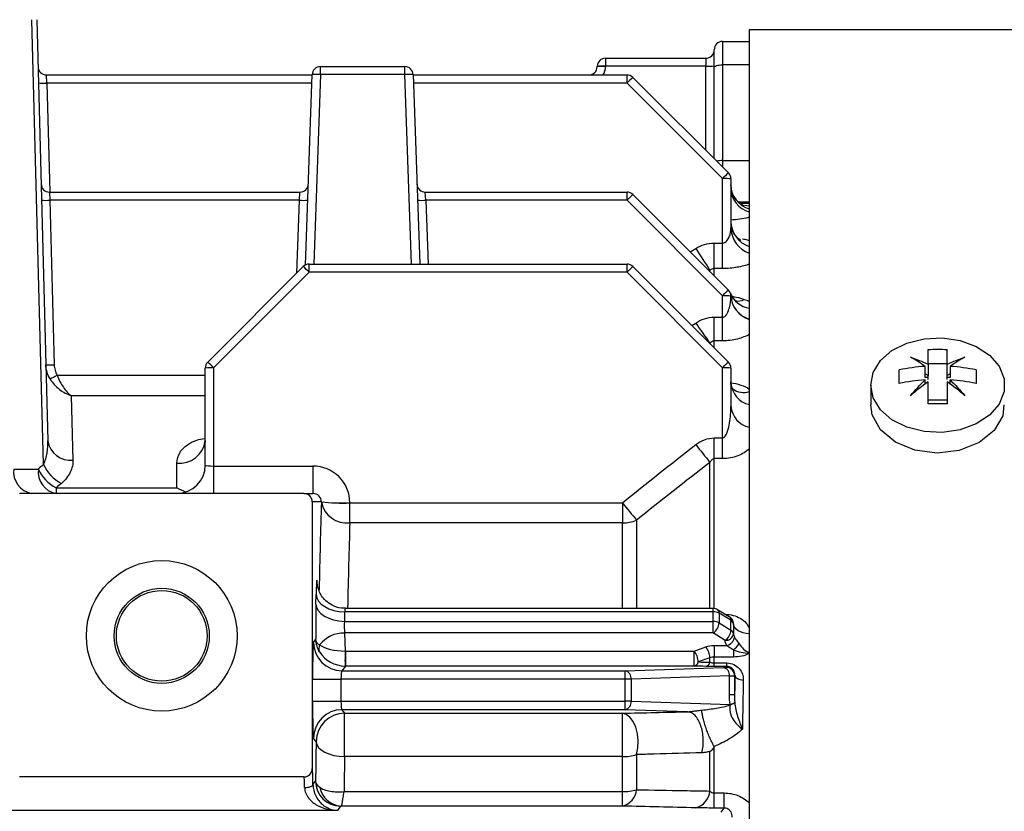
# Model space of a CAD drawing. Header units: millimetres. Extents: x -1087 to -132, y -334 to 655.
# Tile 58 of 63: x -243 to -184, y 138 to 185. Entities that reach past the tile are written whole.
import ezdxf

# ---------------------------------------------------------------- set-up
doc = ezdxf.new("R2010")
doc.units = ezdxf.units.MM

msp = doc.modelspace()

# ---------------------------------------------------------------- linework, layer by layer
at = {"color": 7, "linetype": 'Continuous', "lineweight": 25}
for p, q in [((-241.832, 158.45), (-242.528, 185.023)), ((-242.235, 185.023), (-241.577, 159.861)), ((-154.504, 184.423), (-199.675, 184.423)), ((-199.675, 184.423), (-199.675, 29.023)), ((-201.275, 183.723), (-201.275, 182.324)), ((-201.275, 183.723), (-199.675, 183.723)), ((-201.775, 182.174), (-201.775, 183.223)), ((-208.262, 182.723), (-208.262, 182.24)), ((-208.262, 182.723), (-202.275, 182.723)), ((-202.275, 182.723), (-202.275, 182.24)), ((-225.292, 181.74), (-225.292, 182.223)), ((-225.292, 182.223), (-220.258, 182.223)), ((-220.258, 181.74), (-220.258, 182.223)), ((-208.762, 182.21), (-208.762, 182.236)), ((-208.262, 182.24), (-208.263, 182.214)), ((-202.275, 182.24), (-208.262, 182.24)), ((-202.275, 177.223), (-202.275, 182.24)), ((-201.775, 176.723), (-201.775, 182.174)), ((-201.275, 182.324), (-201.275, 176.607)), ((-199.675, 182.324), (-201.275, 182.324)), ((-241.637, 181.24), (-241.662, 181.723)), ((-241.662, 181.723), (-225.793, 181.723)), ((-241.637, 181.24), (-241.466, 174.723)), ((-225.81, 181.24), (-241.637, 181.24)), ((-226.189, 170.371), (-225.792, 181.74)), ((-225.292, 181.74), (-225.688, 170.423)), ((-220.258, 181.74), (-225.292, 181.74)), ((-219.863, 170.423), (-220.258, 181.74)), ((-219.758, 181.74), (-219.363, 170.423)), ((-219.758, 181.723), (-206.982, 181.723)), ((-206.982, 181.24), (-219.741, 181.24)), ((-206.982, 181.24), (-206.982, 181.723)), ((-201.275, 175.533), (-206.982, 181.24)), ((-206.629, 181.576), (-200.922, 175.869)), ((-201.275, 176.607), (-199.675, 176.607)), ((-201.275, 176.607), (-201.275, 176.223)), ((-201.275, 171.682), (-201.275, 175.533)), ((-200.775, 175.516), (-200.775, 172.582)), ((-241.479, 174.723), (-241.453, 174.24)), ((-241.479, 174.723), (-226.52, 174.723)), ((-226.554, 174.24), (-226.52, 174.723)), ((-218.997, 174.24), (-219.03, 174.723)), ((-219.03, 174.723), (-206.982, 174.723)), ((-206.982, 174.24), (-206.982, 174.723)), ((-241.453, 174.24), (-241.196, 164.41)), ((-226.554, 174.24), (-241.453, 174.24)), ((-226.705, 169.892), (-226.554, 174.24)), ((-206.982, 174.24), (-218.997, 174.24)), ((-218.997, 174.24), (-218.863, 170.423)), ((-201.275, 168.533), (-206.982, 174.24)), ((-206.629, 174.576), (-200.922, 168.869)), ((-200.341, 174.146), (-199.675, 174.146)), ((-199.675, 174.049), (-200.235, 174.049)), ((-199.961, 173.949), (-199.675, 173.898)), ((-203.204, 171.152), (-202.875, 171.36)), ((-201.775, 170.161), (-201.775, 171.682)), ((-201.775, 171.682), (-201.275, 171.682)), ((-201.275, 170.161), (-201.275, 171.682)), ((-232.029, 164.569), (-226.322, 170.276)), ((-225.968, 169.94), (-225.968, 170.423)), ((-225.968, 170.423), (-206.982, 170.423)), ((-206.982, 169.94), (-206.982, 170.423)), ((-206.629, 170.276), (-200.922, 164.569)), ((-202.025, 170.052), (-202.074, 170.021)), ((-202.025, 169.973), (-202.025, 170.052)), ((-201.275, 170.161), (-201.775, 170.161)), ((-201.775, 169.723), (-201.775, 170.161)), ((-225.968, 169.94), (-231.675, 164.233)), ((-206.982, 169.94), (-225.968, 169.94)), ((-201.275, 164.233), (-206.982, 169.94)), ((-201.275, 167.254), (-201.275, 168.533)), ((-201.775, 165.841), (-201.775, 167.254)), ((-201.775, 167.254), (-201.275, 167.254)), ((-201.275, 165.841), (-201.275, 167.254)), ((-203.103, 166.75), (-202.875, 166.906)), ((-202.025, 165.692), (-202.037, 165.684)), ((-201.275, 165.841), (-201.775, 165.841)), ((-201.775, 165.423), (-201.775, 165.841)), ((-232.175, 158.423), (-232.175, 164.216)), ((-231.675, 164.233), (-231.675, 158.363)), ((-201.275, 160.043), (-201.275, 164.233)), ((-200.775, 164.216), (-200.775, 161.942)), ((-189.169, 163.651), (-189.169, 164.319)), ((-189, 164.482), (-187.85, 164.482)), ((-189, 164.439), (-189, 163.771)), ((-187.85, 163.771), (-187.85, 164.439)), ((-187.681, 164.319), (-187.681, 163.651)), ((-241.03, 163.79), (-232.175, 163.79)), ((-189, 163.771), (-189.169, 163.871)), ((-189, 163.651), (-189.169, 163.651)), ((-189, 163.651), (-189, 163.771)), ((-189, 163.524), (-189, 163.651)), ((-187.681, 163.871), (-187.85, 163.771)), ((-187.85, 163.651), (-187.85, 163.771)), ((-187.681, 163.651), (-187.85, 163.651)), ((-187.85, 163.524), (-187.85, 163.651)), ((-200.64, 162.96), (-200.659, 162.975)), ((-192.425, 163.194), (-192.425, 162.017)), ((-189.169, 163.254), (-189.169, 163.506)), ((-187.681, 163.254), (-187.681, 163.506)), ((-240.18, 162.562), (-240.077, 158.708)), ((-232.175, 162.562), (-240.18, 162.562)), ((-189, 162.323), (-187.85, 162.323)), ((-201.775, 158.805), (-201.775, 160.043)), ((-201.775, 160.043), (-201.275, 160.043)), ((-201.275, 158.805), (-201.275, 160.043)), ((-201.275, 158.805), (-201.775, 158.805)), ((-201.775, 149.852), (-201.775, 158.805)), ((-233.875, 157.068), (-233.875, 158.535)), ((-231.675, 158.363), (-231.675, 156.723)), ((-231.675, 158.363), (-225.74, 158.363)), ((-225.74, 158.363), (-225.74, 156.723)), ((-202.025, 149.855), (-202.025, 158.584)), ((-243.616, 158.183), (-242.146, 158.183)), ((-241.086, 157.068), (-241.086, 156.723)), ((-241.086, 157.068), (-233.875, 157.068)), ((-226.283, 156.723), (-243.267, 156.723)), ((-226.283, 156.723), (-225.74, 156.723)), ((-225.74, 156.723), (-225.741, 156.723)), ((-225.783, 156.223), (-225.783, 140.298)), ((-225.241, 156.223), (-225.783, 156.223)), ((-225.241, 156.219), (-225.241, 156.223)), ((-223.542, 156.163), (-223.542, 156.16)), ((-223.542, 154.966), (-223.542, 156.16)), ((-223.542, 156.16), (-207.258, 156.16)), ((-207.258, 156.16), (-207.258, 154.966)), ((-207.258, 154.966), (-223.542, 154.966)), ((-207.258, 149.855), (-207.258, 154.966)), ((-206.408, 155.134), (-206.408, 149.855)), ((-225.562, 150.117), (-225.551, 150.687)), ((-223.851, 149.658), (-223.863, 149.087)), ((-201.832, 149.658), (-223.851, 149.658)), ((-201.832, 149.855), (-223.806, 149.855)), ((-201.832, 149.658), (-201.832, 149.855)), ((-201.832, 149.087), (-201.832, 149.658)), ((-200.871, 149.367), (-201.578, 149.785)), ((-201.479, 149.569), (-201.479, 148.998)), ((-200.772, 149.151), (-201.479, 149.569)), ((-223.863, 149.087), (-201.832, 149.087)), ((-201.832, 148.392), (-201.832, 149.087)), ((-201.479, 148.998), (-200.771, 148.56)), ((-223.853, 148.392), (-223.817, 147.31)), ((-201.832, 148.392), (-223.853, 148.392)), ((-201.125, 147.953), (-201.832, 148.392)), ((-225.711, 147.833), (-225.57, 148.02)), ((-201.775, 147.644), (-201.028, 147.644)), ((-201.775, 147.644), (-201.775, 146.957)), ((-223.798, 147.31), (-202.977, 147.31)), ((-223.798, 147.31), (-223.798, 146.418)), ((-202.977, 147.31), (-202.275, 147.561)), ((-202.977, 146.418), (-202.977, 147.31)), ((-200.626, 147.385), (-200.626, 146.957)), ((-202.025, 146.914), (-202.727, 146.662)), ((-202.025, 146.646), (-202.025, 146.914)), ((-201.775, 146.602), (-201.775, 146.957)), ((-200.626, 146.957), (-201.775, 146.957)), ((-201.775, 146.602), (-201.015, 146.602)), ((-201.775, 146.394), (-201.775, 146.602)), ((-201.015, 146.394), (-201.015, 146.602)), ((-223.798, 146.418), (-224.011, 146.134)), ((-224.011, 146.134), (-207.086, 146.134)), ((-202.977, 146.418), (-223.798, 146.418)), ((-207.086, 146.134), (-201.21, 146.329)), ((-207.086, 145.634), (-207.086, 146.134)), ((-201.015, 146.394), (-201.775, 146.394)), ((-201.055, 146.341), (-201.015, 146.394)), ((-200.534, 145.869), (-200.555, 145.841)), ((-225.766, 144.311), (-225.766, 145.634)), ((-225.766, 145.634), (-224.067, 145.634)), ((-224.067, 145.634), (-224.067, 144.311)), ((-207.086, 145.634), (-224.067, 145.634)), ((-207.086, 144.311), (-207.086, 145.634)), ((-206.742, 145.634), (-207.086, 145.634)), ((-200.866, 145.829), (-206.742, 145.634)), ((-206.742, 145.634), (-206.742, 144.311)), ((-200.866, 144.712), (-200.866, 145.829)), ((-200.555, 145.841), (-200.555, 144.712)), ((-200.866, 144.712), (-200.555, 144.712)), ((-225.766, 144.311), (-224.067, 144.311)), ((-224.067, 144.311), (-207.086, 144.311)), ((-206.742, 144.311), (-207.086, 144.311)), ((-207.086, 143.811), (-207.086, 144.311)), ((-206.742, 144.311), (-200.825, 144.115)), ((-207.086, 143.811), (-224.011, 143.811)), ((-224.011, 143.811), (-223.851, 143.598)), ((-223.851, 143.598), (-207.258, 143.598)), ((-223.851, 141.008), (-223.851, 143.598)), ((-207.258, 141.008), (-207.258, 143.598)), ((-203.361, 143.688), (-207.086, 143.811)), ((-225.551, 141.899), (-225.711, 142.112)), ((-202.025, 138.953), (-202.025, 141.319)), ((-201.775, 138.837), (-201.775, 141.616)), ((-207.258, 141.008), (-223.851, 141.008)), ((-207.258, 138.916), (-207.258, 141.008)), ((-206.408, 141.128), (-206.408, 139.028)), ((-225.783, 140.298), (-225.777, 140.294)), ((-226.277, 139.794), (-243.273, 139.794)), ((-226.283, 139.798), (-243.267, 139.798)), ((-226.277, 139.794), (-226.283, 139.798)), ((-225.742, 139.342), (-225.587, 139.548)), ((-223.884, 138.916), (-207.258, 138.916)), ((-207.258, 138.053), (-207.258, 138.916)), ((-201.775, 137.938), (-201.775, 138.837)), ((-201.775, 138.837), (-201.169, 138.837)), ((-201.169, 137.938), (-201.169, 138.837)), ((-224.278, 137.795), (-245.273, 137.795)), ((-224.087, 138.049), (-224.278, 137.795)), ((-207.258, 138.053), (-224.057, 138.053)), ((-201.169, 137.938), (-201.775, 137.938)), ((-201.356, 137.689), (-201.169, 137.938))]:
    msp.add_line(p, q, dxfattribs=at)
at = {"color": 7, "linetype": 'Continuous', "lineweight": 25, "flags": 128}
for points in [[(-201.775, 182.174), (-201.766, 182.203), (-201.737, 182.231), (-201.691, 182.257), (-201.629, 182.28), (-201.553, 182.299), (-201.467, 182.313), (-201.373, 182.321), (-201.275, 182.324)], [(-192.425, 163.194), (-192.277, 163.957), (-191.843, 164.664), (-191.155, 165.261), (-190.265, 165.705), (-189.239, 165.963), (-188.152, 166.016), (-187.086, 165.859), (-186.118, 165.505), (-185.322, 164.979), (-184.756, 164.321), (-184.462, 163.579), (-184.462, 162.809), (-184.756, 162.067), (-185.322, 161.409), (-186.118, 160.883), (-187.086, 160.529), (-188.152, 160.372), (-189.239, 160.425), (-190.265, 160.683), (-191.155, 161.127), (-191.843, 161.724), (-192.277, 162.431), (-192.425, 163.194)], [(-184.474, 162.018), (-184.531, 161.371), (-185.052, 160.486), (-185.953, 159.763), (-187.134, 159.292), (-188.46, 159.134), (-189.781, 159.309), (-190.949, 159.793), (-191.834, 160.527), (-192.335, 161.42), (-192.425, 162.017), (-192.425, 162.017)], [(-225.551, 150.687), (-225.512, 150.489), (-225.411, 150.298), (-225.252, 150.122), (-225.041, 149.967), (-224.785, 149.839), (-224.494, 149.742), (-224.179, 149.681), (-223.851, 149.658)], [(-225.562, 150.117), (-225.524, 149.918), (-225.423, 149.727), (-225.264, 149.551), (-225.052, 149.396), (-224.796, 149.268), (-224.505, 149.171), (-224.19, 149.11), (-223.863, 149.087)], [(-200.772, 149.151), (-200.748, 149.174), (-200.73, 149.193), (-200.719, 149.207), (-200.714, 149.218), (-200.715, 149.222)], [(-199.675, 148.346), (-199.86, 148.362), (-200.037, 148.399), (-200.2, 148.456), (-200.343, 148.53), (-200.46, 148.619), (-200.548, 148.72), (-200.604, 148.829), (-200.625, 148.942)], [(-200.534, 145.869), (-200.523, 145.814), (-200.493, 145.761), (-200.446, 145.712), (-200.384, 145.67), (-200.309, 145.634), (-200.223, 145.607), (-200.131, 145.591), (-200.035, 145.584)], [(-206.408, 141.128), (-206.334, 141.529), (-206.319, 141.954), (-206.363, 142.375), (-206.463, 142.766), (-206.613, 143.103), (-206.804, 143.364), (-207.024, 143.532), (-207.258, 143.598)], [(-225.551, 141.899), (-225.512, 141.728), (-225.411, 141.563), (-225.251, 141.41), (-225.04, 141.276), (-224.784, 141.165), (-224.493, 141.082), (-224.178, 141.029), (-223.851, 141.008)], [(-226.241, 139.159), (-226.145, 139.164), (-226.053, 139.175), (-225.967, 139.192), (-225.892, 139.214), (-225.83, 139.242), (-225.783, 139.273), (-225.753, 139.307), (-225.742, 139.342)]]:
    msp.add_lwpolyline(points, dxfattribs=at)
at = {"color": 7, "linetype": 'Continuous', "lineweight": 25}
for radius in [4.5, 2.841, 2.71]:
    msp.add_circle((-234.775, 148.223), radius, dxfattribs=at)
for centre, radius, start, end in [((-201.275, 183.223), 0.5, 90, 180), ((-202.275, 183.223), 0.5, 270, 0), ((-208.262, 182.223), 0.5, 90, 178.5), ((-241.662, 182.223), 0.5, 181.5, 270), ((-225.292, 181.723), 0.5, 90, 178), ((-225.542, 178.156), 3.593, 86.0129, 93.9871), ((-220.258, 181.723), 0.5, 2, 90), ((-220.008, 178.156), 3.593, 86.0129, 93.9871), ((-209.262, 182.223), 0.5, 270, 358.5), ((-208.481, 178.653), 3.594, 86.51218, 94.48767), ((-208.481, 178.627), 3.594, 86.51218, 94.48767), ((-209.262, 182.24), 1, 328.83866, 358.5), ((-202.15, 185.835), 3.597, 268.01091, 275.98665), ((-241.855, 184.827), 3.594, 265.51233, 273.48782), ((-206.982, 181.223), 0.5, 45, 90), ((-203.429, 177.856), 4.907, 130.70153, 136.39968), ((-201.294, 175.306), 1.301, 89.1814, 104.45137), ((-197.722, 172.149), 4.907, 130.70153, 136.39968), ((-201.275, 175.516), 0.5, 0, 45), ((-201.15, 171.938), 3.597, 84.01335, 91.98909), ((-241.479, 175.223), 0.5, 181.5, 270), ((-226.52, 175.223), 0.5, 270, 358), ((-219.03, 175.223), 0.5, 182, 270), ((-206.982, 174.223), 0.5, 45, 90), ((-199.299, 175.159), 1.476, 180.36351, 255.23063), ((-199.302, 174.963), 1.473, 180.41947, 255.33541), ((-241.672, 177.827), 3.594, 265.51233, 273.48782), ((-226.304, 177.825), 3.593, 266.0129, 273.9871), ((-219.247, 177.825), 3.593, 266.0129, 273.9871), ((-203.429, 170.856), 4.907, 130.70153, 136.39968), ((-199.159, 172.999), 1.616, 180.89468, 251.37714), ((-199.168, 172.61), 1.608, 180.9977, 251.59788), ((-168.427, 192.814), 40.582, 211.91423, 214.11686), ((-225.968, 169.923), 0.5, 90, 135), ((-229.522, 166.556), 4.907, 43.60032, 49.29847), ((-206.982, 169.923), 0.5, 45, 90), ((-203.429, 166.556), 4.907, 130.70153, 136.39968), ((-197.722, 165.149), 4.907, 130.70153, 136.39968), ((-201.275, 168.516), 0.5, 0.97713, 45), ((-201.155, 164.683), 3.852, 84.33943, 91.78195), ((-199.45, 169.232), 1.461, 201.76583, 261.11584), ((-199.258, 168.606), 1.519, 183.07851, 254.06984), ((-199.229, 168.603), 1.549, 183.22871, 253.24527), ((-200.334, 168.895), 0.677, 253.10342, 301.86824), ((-165.193, 192.386), 45.488, 214.06557, 215.93232), ((-241.415, 167.997), 3.594, 265.51233, 273.48782), ((-231.675, 164.216), 0.5, 135, 180), ((-231.8, 160.638), 3.597, 88.01091, 95.98665), ((-235.229, 160.849), 4.907, 43.60032, 49.29847), ((-197.722, 160.849), 4.907, 130.70153, 136.39968), ((-201.15, 160.638), 3.597, 84.01335, 91.98909), ((-201.275, 164.216), 0.5, 0, 45), ((-244.391, 169.686), 6.786, 295.69066, 299.68734), ((-199.356, 163.418), 1.422, 183.99565, 257.04757), ((-200.031, 163.779), 1.02, 231.95455, 290.38522), ((-199.382, 162.052), 1.398, 184.54871, 257.89179), ((-240.227, 160.066), 1.365, 188.61901, 276.28424), ((-233.717, 160.081), 1.554, 264.14914, 352.60418), ((-164.046, 189.896), 49.223, 217.92173, 219.50378), ((-239.741, 159.366), 2.283, 203.65431, 243.15791), ((-233.875, 158.423), 1.7, 270, 0), ((-242.3, 158.024), 1.326, 173.07614, 258.87306), ((-240.83, 158.024), 1.326, 173.07614, 258.87306), ((-240.051, 159.114), 2.293, 203.9516, 243.16671), ((-223.939, 169.139), 12.982, 264.24536, 271.7557), ((-223.708, 156.519), 1.562, 191.06792, 276.10485), ((-223.939, 169.136), 12.982, 264.24536, 271.7557), ((-168.624, 187.293), 49.617, 218.86356, 220.4024), ((-207.247, 157.147), 2.182, 269.72363, 292.62943), ((-201.832, 149.355), 0.5, 59.38656, 90), ((-201.819, 148.963), 0.695, 60.70733, 91.12854), ((-201.719, 149.59), 0.241, 355.03218, 54.14537), ((-201.819, 148.393), 0.695, 60.70733, 91.12854), ((-202.272, 149.054), 0.795, 303.55422, 355.97893), ((-201.125, 148.937), 0.5, 34.85385, 59.38656), ((-201.012, 149.172), 0.241, 355.03218, 54.14537), ((-200.89, 148.911), 0.267, 6.75077, 63.57754), ((-223.891, 146.557), 1.835, 88.79511, 142.27796), ((-201.564, 148.616), 0.795, 303.55422, 355.97893), ((-201.084, 148.415), 0.463, 264.91528, 352.25429), ((-200.89, 148.321), 0.267, 6.74648, 63.55845), ((-224.01, 147.835), 1.701, 180.06892, 269.94636), ((-224.931, 147.468), 0.463, 152.8005, 206.21724), ((-201.137, 148.215), 0.581, 280.80347, 352.88024), ((-201.813, 148.831), 1.871, 309.36897, 324.35491), ((-210.332, 146.749), 13.496, 177.61468, 181.40306), ((-203.817, 146.614), 1.091, 2.55343, 39.6578), ((-203.115, 146.865), 1.091, 2.54876, 39.65782), ((-203.043, 146.735), 0.324, 281.69343, 347.03951), ((-202.342, 146.717), 0.324, 281.81813, 347.29319), ((-207.197, 145.689), 0.459, 353.17693, 75.9392), ((-201.322, 145.884), 0.459, 353.17693, 75.9392), ((-201.055, 145.841), 0.5, 0.06892, 89.94636), ((-207.197, 144.256), 0.459, 284.0608, 6.82307), ((-201.551, 144.128), 0.727, 357.18768, 359.00102), ((-201.516, 143.978), 0.709, 9.49695, 11.22269), ((-224.01, 142.11), 1.701, 90.05364, 179.93108), ((-223.85, 141.897), 1.701, 90.05364, 179.93108), ((-207.241, 143.975), 2.967, 269.67695, 286.3091), ((-226.278, 140.295), 0.5, 270.03611, 359.9748), ((-224.086, 139.55), 1.501, 180.06892, 269.94636), ((-223.966, 139.447), 1.397, 190.86333, 266.23892), ((-207.554, 139.17), 1.155, 284.87417, 352.93521), ((-207.24, 142.063), 3.147, 269.68174, 285.34014), ((-203.187, 139.076), 1.168, 285.48629, 353.95529)]:
    msp.add_arc(centre, radius, start, end, dxfattribs=at)
for centre, major_axis, ratio, start_param, end_param in [((-197.499, 106.683), (48.652, -47.759), 0.963647, 3.051894, 3.058162), ((-231.675, 158.423), (0.5, 0), 0.118658, 3.141593, 4.712389), ((-225.742, 156.163), (1.81, 1.254), 0.999024, 5.676887, 7.247683), ((-196.439, 106.723), (59.228, -32.658), 0.957168, 2.779871, 2.786139), ((-226.283, 156.223), (0.5, 0), 0.999657, 0, 1.570796), ((-225.742, 156.223), (0.443, 0.237), 0.995187, 5.790013, 7.360809), ((-224.054, 106.723), (0, 67.125), 0.026186, 0.741616, 0.851062), ((-222.354, 106.723), (0, 65.425), 0.026866, 0.741616, 0.850527), ((-225.505, 149.355), (0, 2.2), 0.026186, 5.650112, 7.203455), ((-225.516, 148.784), (0, 2.2), 0.026186, 0.92027, 1.925556), ((-223.806, 149.355), (0, 0.5), 0.115218, 6.274072, 7.203455), ((-223.817, 148.784), (0, 0.5), 0.115218, 0.92027, 2.473613), ((-225.709, 145.634), (0, 2.2), 0.026186, 0.034907, 1.570796), ((-223.884, 148.003), (1.702, -0.046), 0.40596, 3.693607, 4.762946), ((-223.884, 148.003), (1.632, -0.526), 0.915991, 3.965184, 5.034523), ((-223.835, 148.46), (1.15, -0.366), 0.948035, 5.021218, 5.036519), ((-224.009, 145.634), (0, 0.5), 0.115218, 0.034907, 1.570796), ((-223.835, 148.067), (1.624, -0.526), 0.963036, 5.02109, 5.036392), ((-201.555, 146.342), (0.5, 0), 0.034921, 5.471607, 6.257005), ((-199.054, 106.723), (0, 68.75), 0.026186, 0.965024, 0.985358), ((-201.555, 145.842), (1, 0), 0.01746, 5.471607, 6.257005), ((-198.555, 106.723), (0, 68.25), 0.026378, 0.965024, 1.01656), ((-225.709, 144.311), (0, 2.2), 0.026186, 1.570796, 3.106686), ((-224.009, 144.311), (0, 0.5), 0.115218, 1.570796, 3.106686), ((-224.054, 106.723), (0, 67.125), 0.026186, 1.019206, 1.05983), ((-222.354, 106.723), (0, 65.425), 0.026866, 1.019206, 1.056343), ((-226.283, 140.298), (-0.416, 0.277), 0.999505, 2.158969, 3.729308), ((-225.778, 138.795), (0, 1.5), 0.026186, 5.085841, 6.265732), ((-226.278, 138.795), (0, 1), 0.039279, 5.085841, 6.265732)]:
    msp.add_ellipse(centre, major_axis=major_axis, ratio=ratio, start_param=start_param, end_param=end_param, dxfattribs=at)
for points, knots in [([(-200.003, 173.911), (-200.001, 173.91), (-199.996, 173.909), (-200.066, 173.935), (-200.229, 174.028), (-200.482, 174.254), (-200.724, 174.646), (-200.755, 174.981), (-200.771, 175.151)], [0, 0, 0, 0, 0.054675, 0.158868, 0.281586, 0.474414, 0.734176, 1, 1, 1, 1]), ([(-200.18, 171.838), (-200.178, 171.837), (-200.173, 171.835), (-200.279, 171.892), (-200.496, 172.095), (-200.731, 172.479), (-200.751, 172.812), (-200.762, 172.977)], [0, 0, 0, 0, 0.0640878, 0.217272, 0.4294228, 0.7174541, 1, 1, 1, 1]), ([(-199.675, 173.222), (-199.696, 173.216), (-199.859, 173.168), (-200.198, 173.097), (-200.59, 173.068), (-200.758, 173.056)], [0, 0, 0, 0, 0.078739, 0.604836, 1, 1, 1, 1]), ([(-201.275, 171.682), (-201.222, 171.682), (-201.172, 171.698), (-201.085, 171.749), (-201.047, 171.782), (-200.952, 171.89), (-200.908, 171.972), (-200.804, 172.226), (-200.775, 172.405), (-200.775, 172.582)], [0, 0, 0, 0, 0.125, 0.125, 0.25, 0.25, 0.5, 0.5, 1, 1, 1, 1]), ([(-200.085, 171.934), (-200.034, 171.927), (-199.877, 171.904), (-199.757, 171.866), (-199.675, 171.84)], [0, 0, 0, 0, 0.3224067, 1, 1, 1, 1]), ([(-202.875, 171.36), (-202.71, 171.464), (-202.535, 171.544), (-202.164, 171.653), (-201.97, 171.682), (-201.775, 171.682)], [0, 0, 0, 0, 0.5, 0.5, 1, 1, 1, 1]), ([(-201.775, 170.161), (-201.825, 170.161), (-201.874, 170.148), (-201.958, 170.108), (-201.994, 170.081), (-202.025, 170.052)], [0, 0, 0, 0, 0.5, 0.5, 1, 1, 1, 1]), ([(-199.675, 170.428), (-199.776, 170.387), (-199.887, 170.35), (-200.127, 170.285), (-200.259, 170.256), (-200.533, 170.209), (-200.675, 170.192), (-200.97, 170.167), (-201.123, 170.161), (-201.275, 170.161)], [0, 0, 0, 0, 0.25, 0.25, 0.5, 0.5, 0.75, 0.75, 1, 1, 1, 1]), ([(-201.275, 167.254), (-201.209, 167.254), (-201.151, 167.29), (-201.061, 167.377), (-201.026, 167.429), (-200.938, 167.587), (-200.898, 167.701), (-200.805, 168.046), (-200.778, 168.28), (-200.775, 168.516)], [0, 0, 0, 0, 0.125, 0.125, 0.25, 0.25, 0.5, 0.5, 1, 1, 1, 1]), ([(-200.465, 168.222), (-200.467, 168.223), (-200.473, 168.226), (-200.58, 168.311), (-200.732, 168.478), (-200.775, 168.648), (-200.788, 168.701)], [0, 0, 0, 0, 0.152193, 0.407546, 0.814455, 1, 1, 1, 1]), ([(-200.708, 168.5), (-200.536, 168.468), (-200.277, 168.42), (-200.053, 168.346), (-199.977, 168.32)], [0, 0, 0, 0, 0.6603735, 1, 1, 1, 1]), ([(-202.875, 166.906), (-202.713, 167.017), (-202.539, 167.103), (-202.166, 167.223), (-201.972, 167.254), (-201.775, 167.254)], [0, 0, 0, 0, 0.5, 0.5, 1, 1, 1, 1]), ([(-199.675, 166.232), (-199.871, 166.116), (-200.114, 166.017), (-200.524, 165.913), (-200.67, 165.886), (-200.968, 165.85), (-201.12, 165.841), (-201.275, 165.841)], [0, 0, 0, 0, 0.5, 0.5, 0.75, 0.75, 1, 1, 1, 1]), ([(-201.775, 165.841), (-201.831, 165.841), (-201.882, 165.819), (-201.964, 165.763), (-201.997, 165.729), (-202.025, 165.692)], [0, 0, 0, 0, 0.5, 0.5, 1, 1, 1, 1]), ([(-241.196, 164.41), (-241.193, 164.301), (-241.178, 164.195), (-241.123, 163.987), (-241.083, 163.885), (-241.03, 163.79)], [0, 0, 0, 0, 0.5, 0.5, 1, 1, 1, 1]), ([(-241.449, 163.57), (-241.375, 163.448), (-241.287, 163.333), (-241.095, 163.124), (-240.992, 163.029), (-240.771, 162.857), (-240.657, 162.783), (-240.422, 162.656), (-240.301, 162.603), (-240.18, 162.562)], [0, 0, 0, 0, 0.25, 0.25, 0.5, 0.5, 0.75, 0.75, 1, 1, 1, 1]), ([(-241.03, 163.79), (-240.98, 163.655), (-240.921, 163.525), (-240.793, 163.283), (-240.724, 163.17), (-240.576, 162.96), (-240.499, 162.866), (-240.342, 162.698), (-240.261, 162.624), (-240.18, 162.562)], [0, 0, 0, 0, 0.25, 0.25, 0.5, 0.5, 0.75, 0.75, 1, 1, 1, 1]), ([(-200.81, 163.343), (-200.589, 163.315), (-200.381, 163.269), (-199.993, 163.138), (-199.821, 163.057), (-199.675, 162.959)], [0, 0, 0, 0, 0.5, 0.5, 1, 1, 1, 1]), ([(-200.662, 162.98), (-200.674, 162.992), (-200.703, 163.021), (-200.782, 163.222), (-200.774, 163.347), (-200.771, 163.386)], [0, 0, 0, 0, 0.327243, 0.789033, 1, 1, 1, 1]), ([(-201.275, 160.043), (-201.23, 160.043), (-201.189, 160.069), (-201.125, 160.13), (-201.1, 160.166), (-201.034, 160.278), (-201.002, 160.357), (-200.919, 160.601), (-200.883, 160.767), (-200.799, 161.267), (-200.775, 161.603), (-200.775, 161.942)], [0, 0, 0, 0, 0.0625, 0.0625, 0.125, 0.125, 0.25, 0.25, 0.5, 0.5, 1, 1, 1, 1]), ([(-233.875, 158.535), (-233.84, 158.757), (-233.776, 159.158), (-233.304, 159.624), (-232.776, 159.919), (-232.374, 159.989), (-232.21, 160.018)], [0, 0, 0, 0, 0.339124, 0.611798, 0.841726, 1, 1, 1, 1]), ([(-202.875, 159.645), (-202.718, 159.768), (-202.546, 159.867), (-202.171, 160.007), (-201.976, 160.043), (-201.775, 160.043)], [0, 0, 0, 0, 0.5, 0.5, 1, 1, 1, 1]), ([(-241.832, 158.45), (-241.729, 158.674), (-241.666, 158.908), (-241.586, 159.384), (-241.57, 159.622), (-241.577, 159.861)], [0, 0, 0, 0, 0.5, 0.5, 1, 1, 1, 1]), ([(-232.176, 159.88), (-232.176, 159.878), (-232.167, 159.796), (-232.25, 159.629), (-232.248, 159.633), (-232.248, 159.633)], [0, 0, 0, 0, 0.016275, 0.763314, 1, 1, 1, 1]), ([(-201.775, 158.805), (-201.808, 158.805), (-201.839, 158.794), (-201.891, 158.763), (-201.913, 158.743), (-201.971, 158.68), (-202, 158.633), (-202.025, 158.584)], [0, 0, 0, 0, 0.25, 0.25, 0.5, 0.5, 1, 1, 1, 1]), ([(-199.675, 159.385), (-199.769, 159.303), (-199.873, 159.226), (-200.103, 159.087), (-200.231, 159.024), (-200.641, 158.867), (-200.954, 158.805), (-201.275, 158.805)], [0, 0, 0, 0, 0.25, 0.25, 0.5, 0.5, 1, 1, 1, 1]), ([(-240.077, 158.708), (-240.071, 158.466), (-240.124, 158.227), (-240.355, 157.754), (-240.529, 157.53), (-240.772, 157.329)], [0, 0, 0, 0, 0.5, 0.5, 1, 1, 1, 1]), ([(-223.807, 149.882), (-223.887, 149.875), (-224.16, 149.852), (-224.576, 150.016), (-224.969, 150.29), (-225.224, 150.597), (-225.373, 150.88), (-225.445, 151.104), (-225.472, 151.236), (-225.48, 151.293), (-225.483, 151.316), (-225.482, 151.312), (-225.482, 151.311)], [0, 0, 0, 0, 0.089297, 0.304768, 0.477923, 0.623795, 0.745179, 0.837778, 0.893646, 0.933484, 0.977786, 1, 1, 1, 1]), ([(-201.125, 149.508), (-200.961, 149.508), (-200.8, 149.487), (-200.489, 149.406), (-200.344, 149.347), (-199.951, 149.115), (-199.76, 148.894), (-199.675, 148.645)], [0, 0, 0, 0, 0.25, 0.25, 0.5, 0.5, 1, 1, 1, 1]), ([(-200.771, 149.15), (-200.771, 149.15), (-200.771, 149.15), (-200.771, 149.15), (-200.771, 149.15), (-200.771, 149.15), (-200.771, 149.15), (-200.771, 149.15), (-200.771, 149.15), (-200.772, 149.151), (-200.772, 149.151), (-200.772, 149.151), (-200.772, 149.151)], [0, 0, 0, 0, 0.0000000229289, 0.0000000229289, 0.0000000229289, 0.0000002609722, 0.0000002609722, 0.0000002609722, 0.000000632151, 0.000000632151, 0.000000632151, 0.0000008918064, 0.0000008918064, 0.0000008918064, 0.0000008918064]), ([(-200.625, 148.953), (-200.625, 148.955), (-200.626, 148.978), (-200.633, 149.036), (-200.657, 149.122), (-200.695, 149.196), (-200.723, 149.233), (-200.731, 149.244)], [0, 0, 0, 0, 0.0177077, 0.2203273, 0.5546535, 0.872061, 1, 1, 1, 1]), ([(-200.623, 148.94), (-200.623, 148.94), (-200.619, 148.933), (-200.621, 148.941), (-200.624, 148.95)], [0, 0, 0, 0, 0.023764, 1, 1, 1, 1]), ([(-225.347, 147.263), (-225.404, 147.356), (-225.459, 147.469), (-225.519, 147.66), (-225.536, 147.727), (-225.561, 147.869), (-225.568, 147.945), (-225.57, 148.02)], [0, 0, 0, 0, 0.5, 0.5, 0.75, 0.75, 1, 1, 1, 1]), ([(-225.343, 147.68), (-225.404, 147.705), (-225.46, 147.746), (-225.52, 147.832), (-225.536, 147.864), (-225.56, 147.937), (-225.568, 147.978), (-225.57, 148.02)], [0, 0, 0, 0, 0.5, 0.5, 0.75, 0.75, 1, 1, 1, 1]), ([(-200.626, 147.385), (-200.701, 147.426), (-200.773, 147.468), (-200.91, 147.555), (-200.976, 147.601), (-201.028, 147.644)], [0, 0, 0, 0, 0.5, 0.5, 1, 1, 1, 1]), ([(-200.561, 148.143), (-200.529, 148.091), (-200.487, 148.024), (-200.395, 147.885), (-200.345, 147.813), (-200.292, 147.741)], [0, 0, 0, 0, 0.5, 0.5, 1, 1, 1, 1]), ([(-200.292, 147.741), (-200.211, 147.629), (-200.12, 147.525), (-199.914, 147.344), (-199.8, 147.267), (-199.675, 147.217)], [0, 0, 0, 0, 0.5, 0.5, 1, 1, 1, 1]), ([(-200.626, 147.385), (-200.474, 147.322), (-200.32, 147.274), (-200.003, 147.209), (-199.84, 147.192), (-199.675, 147.196)], [0, 0, 0, 0, 0.5, 0.5, 1, 1, 1, 1]), ([(-199.675, 147.17), (-199.815, 147.095), (-199.972, 147.043), (-200.293, 146.974), (-200.458, 146.957), (-200.626, 146.957)], [0, 0, 0, 0, 0.5, 0.5, 1, 1, 1, 1]), ([(-202.025, 146.646), (-201.992, 146.633), (-201.956, 146.623), (-201.87, 146.606), (-201.823, 146.602), (-201.775, 146.602)], [0, 0, 0, 0, 0.5, 0.5, 1, 1, 1, 1]), ([(-201.015, 146.602), (-200.867, 146.602), (-200.722, 146.567), (-200.47, 146.447), (-200.362, 146.362), (-200.193, 146.166), (-200.131, 146.055), (-200.051, 145.825), (-200.032, 145.705), (-200.035, 145.584)], [0, 0, 0, 0, 0.25, 0.25, 0.5, 0.5, 0.75, 0.75, 1, 1, 1, 1]), ([(-200.534, 145.869), (-200.53, 145.978), (-200.556, 146.087), (-200.66, 146.237), (-200.705, 146.286), (-200.802, 146.345), (-200.838, 146.362), (-200.922, 146.387), (-200.968, 146.394), (-201.015, 146.394)], [0, 0, 0, 0, 0.5, 0.5, 0.75, 0.75, 0.875, 0.875, 1, 1, 1, 1]), ([(-200.816, 144.095), (-200.746, 144.122), (-200.688, 144.15), (-200.596, 144.205), (-200.563, 144.232), (-200.545, 144.257)], [0, 0, 0, 0, 0.5, 0.5, 1, 1, 1, 1]), ([(-200.545, 144.257), (-200.533, 144.112), (-200.511, 143.967), (-200.452, 143.683), (-200.414, 143.544), (-200.288, 143.138), (-200.186, 142.881), (-200.085, 142.642)], [0, 0, 0, 0, 0.25, 0.25, 0.5, 0.5, 1, 1, 1, 1]), ([(-203.361, 143.688), (-203.341, 143.688), (-203.301, 143.689), (-203.219, 143.695), (-203.118, 143.707), (-203.006, 143.725), (-202.903, 143.741), (-202.796, 143.754), (-202.664, 143.768), (-202.564, 143.778), (-202.507, 143.784)], [0, 0, 0, 0, 0.0616597, 0.1278133, 0.2584399, 0.3850016, 0.4993846, 0.6138216, 0.7806217, 1, 1, 1, 1]), ([(-202.511, 141.24), (-202.447, 141.494), (-202.419, 141.78), (-202.441, 142.345), (-202.492, 142.625), (-202.66, 143.109), (-202.778, 143.314), (-203.05, 143.599), (-203.206, 143.68), (-203.361, 143.688)], [0, 0, 0, 0, 0.25, 0.25, 0.5, 0.5, 0.75, 0.75, 1, 1, 1, 1]), ([(-202.507, 143.784), (-202.214, 143.816), (-201.926, 143.855), (-201.362, 143.955), (-201.086, 144.013), (-200.825, 144.092)], [0, 0, 0, 0, 0.5, 0.5, 1, 1, 1, 1]), ([(-201.775, 141.616), (-201.822, 141.702), (-201.87, 141.792), (-201.962, 141.981), (-202.008, 142.079), (-202.074, 142.229), (-202.095, 142.279), (-202.137, 142.38), (-202.157, 142.431), (-202.216, 142.584), (-202.253, 142.686), (-202.321, 142.886), (-202.352, 142.984), (-202.405, 143.173), (-202.428, 143.264), (-202.456, 143.392), (-202.465, 143.433), (-202.479, 143.513), (-202.485, 143.551), (-202.501, 143.66), (-202.506, 143.726), (-202.507, 143.784)], [0, 0, 0, 0, 0.125, 0.125, 0.25, 0.25, 0.3125, 0.3125, 0.375, 0.375, 0.5, 0.5, 0.625, 0.625, 0.75, 0.75, 0.8125, 0.8125, 0.875, 0.875, 1, 1, 1, 1]), ([(-200.825, 144.092), (-200.851, 143.949), (-200.853, 143.802), (-200.8, 143.519), (-200.744, 143.383), (-200.595, 143.135), (-200.502, 143.021), (-200.302, 142.817), (-200.193, 142.724), (-200.085, 142.642)], [0, 0, 0, 0, 0.25, 0.25, 0.5, 0.5, 0.75, 0.75, 1, 1, 1, 1]), ([(-200.085, 142.642), (-200.323, 142.426), (-200.589, 142.233), (-201.158, 141.891), (-201.46, 141.743), (-201.775, 141.616)], [0, 0, 0, 0, 0.5, 0.5, 1, 1, 1, 1]), ([(-202.511, 141.24), (-203.46, 141.213), (-204.407, 141.186), (-205.354, 141.158), (-205.705, 141.148), (-206.056, 141.138), (-206.408, 141.128)], [0, 0, 0, 0, 0.003400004, 0.003400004, 0.003400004, 0.004662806, 0.004662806, 0.004662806, 0.004662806]), ([(-202.025, 141.319), (-202.068, 141.307), (-202.153, 141.286), (-202.276, 141.262), (-202.395, 141.246), (-202.472, 141.242), (-202.511, 141.24)], [0, 0, 0, 0, 0.263972, 0.513382, 0.755088, 1, 1, 1, 1]), ([(-201.775, 141.616), (-201.791, 141.589), (-201.813, 141.551), (-201.848, 141.496), (-201.871, 141.462), (-201.892, 141.432), (-201.911, 141.404), (-201.937, 141.37), (-201.971, 141.342), (-202.001, 141.326), (-202.017, 141.321), (-202.025, 141.319)], [0, 0, 0, 0, 0.250611, 0.350723, 0.500892, 0.564474, 0.628581, 0.753153, 0.871955, 0.933704, 1, 1, 1, 1]), ([(-225.587, 139.548), (-225.583, 139.484), (-225.56, 139.422), (-225.477, 139.299), (-225.416, 139.239), (-225.338, 139.184)], [0, 0, 0, 0, 0.5, 0.5, 1, 1, 1, 1]), ([(-226.241, 139.159), (-226.241, 139.103), (-226.234, 139.047), (-226.211, 138.932), (-226.194, 138.874), (-226.128, 138.709), (-226.064, 138.607), (-225.919, 138.426), (-225.836, 138.347), (-225.662, 138.209), (-225.57, 138.15), (-225.286, 137.995), (-225.089, 137.923), (-224.687, 137.825), (-224.482, 137.799), (-224.278, 137.795)], [0, 0, 0, 0, 0.0625, 0.0625, 0.125, 0.125, 0.25, 0.25, 0.375, 0.375, 0.5, 0.5, 0.75, 0.75, 1, 1, 1, 1]), ([(-225.742, 139.342), (-225.741, 139.287), (-225.737, 139.231), (-225.723, 139.115), (-225.712, 139.054), (-225.669, 138.877), (-225.626, 138.762), (-225.523, 138.554), (-225.462, 138.461), (-225.332, 138.297), (-225.264, 138.226), (-225.049, 138.04), (-224.899, 137.954), (-224.592, 137.834), (-224.434, 137.802), (-224.278, 137.795)], [0, 0, 0, 0, 0.0625, 0.0625, 0.125, 0.125, 0.25, 0.25, 0.375, 0.375, 0.5, 0.5, 0.75, 0.75, 1, 1, 1, 1]), ([(-225.338, 139.184), (-225.261, 139.13), (-225.171, 139.083), (-224.963, 139.003), (-224.845, 138.971), (-224.59, 138.924), (-224.456, 138.909), (-224.174, 138.899), (-224.028, 138.903), (-223.884, 138.916)], [0, 0, 0, 0, 0.25, 0.25, 0.5, 0.5, 0.75, 0.75, 1, 1, 1, 1]), ([(-224.057, 138.053), (-224.048, 138.058), (-224.037, 138.082), (-224.013, 138.164), (-223.999, 138.223), (-223.968, 138.375), (-223.952, 138.465), (-223.919, 138.673), (-223.901, 138.791), (-223.884, 138.916)], [0, 0, 0, 0, 0.25, 0.25, 0.5, 0.5, 0.75, 0.75, 1, 1, 1, 1]), ([(-206.408, 139.028), (-205.467, 139.012), (-204.526, 138.996), (-203.583, 138.98), (-203.064, 138.971), (-202.545, 138.962), (-202.025, 138.953)], [0, 0, 0, 0, 0.003400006, 0.003400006, 0.003400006, 0.005271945, 0.005271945, 0.005271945, 0.005271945]), ([(-202.025, 138.953), (-201.996, 138.924), (-201.963, 138.897), (-201.88, 138.853), (-201.829, 138.837), (-201.775, 138.837)], [0, 0, 0, 0, 0.5, 0.5, 1, 1, 1, 1]), ([(-201.169, 138.837), (-201.028, 138.837), (-200.889, 138.824), (-200.616, 138.771), (-200.481, 138.732), (-200.098, 138.578), (-199.867, 138.428), (-199.675, 138.248)], [0, 0, 0, 0, 0.25, 0.25, 0.5, 0.5, 1, 1, 1, 1]), ([(-201.775, 137.938), (-201.972, 137.938), (-202.163, 137.939), (-202.535, 137.944), (-202.712, 137.947), (-202.875, 137.95)], [0, 0, 0, 0, 0.5, 0.5, 1, 1, 1, 1]), ([(-200.7, 137.398), (-200.694, 137.502), (-200.713, 137.604), (-200.798, 137.752), (-200.835, 137.801), (-200.923, 137.868), (-200.958, 137.89), (-201.049, 137.925), (-201.108, 137.939), (-201.169, 137.938)], [0, 0, 0, 0, 0.5, 0.5, 0.75, 0.75, 0.875, 0.875, 1, 1, 1, 1])]:
    msp.add_open_spline(points, degree=3, knots=knots, dxfattribs=at)
for points in [[(-200.775, 168.516), (-200.775, 168.519), (-200.775, 168.521), (-200.775, 168.524)], [(-199.977, 168.32), (-199.866, 168.283), (-199.766, 168.242), (-199.675, 168.196)], [(-189, 165.324), (-188.617, 165.344), (-188.234, 165.344), (-187.85, 165.324)], [(-189, 164.439), (-189, 164.778), (-189, 165.073), (-189, 165.324)], [(-187.85, 164.439), (-187.85, 164.778), (-187.85, 165.073), (-187.85, 165.324)], [(-190.052, 164.863), (-189.707, 164.754), (-189.357, 164.612), (-189, 164.439)], [(-189.169, 164.319), (-189.469, 164.533), (-189.763, 164.715), (-190.052, 164.863)], [(-187.85, 164.439), (-187.493, 164.612), (-187.143, 164.754), (-186.799, 164.863)], [(-186.799, 164.863), (-187.088, 164.715), (-187.382, 164.533), (-187.681, 164.319)], [(-241.449, 163.57), (-241.605, 163.825), (-241.688, 164.116), (-241.696, 164.414)], [(-189.169, 164.319), (-189.698, 164.284), (-190.217, 164.213), (-190.725, 164.104)], [(-190.725, 163.291), (-190.725, 163.583), (-190.725, 163.854), (-190.725, 164.104)], [(-186.125, 164.104), (-186.634, 164.213), (-187.152, 164.284), (-187.681, 164.319)], [(-186.125, 164.104), (-186.125, 163.854), (-186.125, 163.583), (-186.125, 163.291)], [(-189.169, 163.506), (-189.698, 163.471), (-190.217, 163.399), (-190.725, 163.291)], [(-190.052, 162.563), (-189.763, 162.901), (-189.469, 163.216), (-189.169, 163.506)], [(-189, 163.386), (-189.357, 163.137), (-189.707, 162.862), (-190.052, 162.563)], [(-189, 162.071), (-189, 162.539), (-189, 162.978), (-189, 163.386)], [(-187.85, 163.386), (-187.85, 162.978), (-187.85, 162.539), (-187.85, 162.071)], [(-186.799, 162.563), (-187.143, 162.862), (-187.493, 163.137), (-187.85, 163.386)], [(-187.681, 163.506), (-187.382, 163.216), (-187.088, 162.901), (-186.799, 162.563)], [(-186.125, 163.291), (-186.634, 163.399), (-187.152, 163.471), (-187.681, 163.506)], [(-187.85, 162.071), (-188.234, 162.092), (-188.617, 162.092), (-189, 162.071)], [(-207.258, 156.16), (-205.807, 157.334), (-204.345, 158.495), (-202.875, 159.645)], [(-202.025, 158.584), (-203.495, 157.445), (-204.956, 156.295), (-206.408, 155.134)], [(-233.329, 156.813), (-233.509, 156.873), (-233.692, 156.96), (-233.875, 157.068)], [(-200.771, 148.56), (-200.771, 148.757), (-200.771, 148.953), (-200.771, 149.15)], [(-200.625, 148.942), (-200.625, 148.746), (-200.625, 148.549), (-200.625, 148.352)], [(-200.625, 148.352), (-200.623, 148.28), (-200.601, 148.211), (-200.561, 148.143)], [(-202.275, 147.561), (-202.123, 147.616), (-201.951, 147.644), (-201.775, 147.644)], [(-201.028, 147.644), (-201.089, 147.744), (-201.121, 147.847), (-201.125, 147.953)], [(-202.727, 146.662), (-202.493, 146.657), (-202.259, 146.652), (-202.025, 146.646)], [(-201.775, 146.957), (-201.863, 146.957), (-201.949, 146.942), (-202.025, 146.914)], [(-202.275, 146.4), (-202.509, 146.406), (-202.743, 146.412), (-202.977, 146.418)], [(-201.775, 146.394), (-201.956, 146.394), (-202.13, 146.396), (-202.275, 146.4)], [(-200.82, 144.116), (-200.855, 144.311), (-200.866, 144.511), (-200.866, 144.712)], [(-200.555, 144.712), (-200.556, 144.562), (-200.555, 144.411), (-200.545, 144.257)], [(-200.825, 144.115), (-200.823, 144.115), (-200.821, 144.115), (-200.82, 144.116)], [(-200.82, 144.116), (-200.68, 144.166), (-200.583, 144.215), (-200.545, 144.257)], [(-207.258, 143.598), (-205.961, 143.628), (-204.662, 143.658), (-203.361, 143.688)], [(-200.816, 144.095), (-200.819, 144.093), (-200.822, 144.092), (-200.825, 144.092)], [(-224.057, 138.053), (-224.076, 138.052), (-224.086, 138.051), (-224.087, 138.049)], [(-202.875, 137.95), (-204.339, 137.984), (-205.8, 138.019), (-207.258, 138.053)]]:
    msp.add_open_spline(points, degree=3, dxfattribs=at)

doc.saveas('drawing.dxf')
